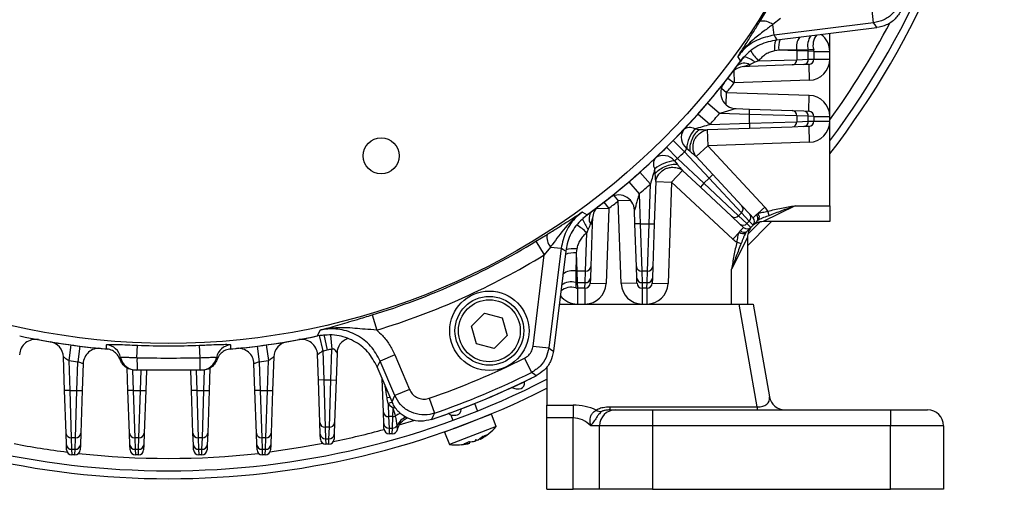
# Model space of a CAD drawing. Header units: millimetres. Extents: x -722 to 1902, y -809 to 1604.
# Tile 58 of 93: x 585 to 771, y 151 to 239. Entities that reach past the tile are written whole.
import ezdxf

# ---------------------------------------------------------------- set-up
doc = ezdxf.new("R2010")
doc.units = ezdxf.units.MM

msp = doc.modelspace()

# ---------------------------------------------------------------- linework, layer by layer
at = {"color": 7, "linetype": 'Continuous', "lineweight": 25}
for p, q in [((725.19, 239.17), (726.49, 241.27)), ((746.66, 238.85), (746.29, 241.82)), ((729.04, 239.71), (727.59, 238.53)), ((727.84, 236.54), (727.59, 238.53)), ((746.66, 238.85), (727.84, 236.54)), ((728.37, 235.64), (747.28, 237.97)), ((738.36, 233.45), (738.36, 236.87)), ((728.72, 233.67), (727.95, 233.55)), ((732.13, 233.56), (728.72, 233.67)), ((732.13, 233.56), (732.13, 231.9)), ((734.31, 233.49), (732.13, 233.56)), ((734.31, 231.98), (734.31, 233.49)), ((735.36, 233.45), (734.31, 233.49)), ((735.36, 233.45), (735.36, 232.01)), ((735.36, 233.45), (738.36, 233.45)), ((738.36, 232.01), (738.36, 233.45)), ((721.52, 231.63), (720.98, 232.5)), ((723.21, 230.95), (723.22, 230.62)), ((731.27, 230.9), (723.22, 230.62)), ((724.89, 231.68), (732.13, 231.9)), ((733.45, 230.98), (731.27, 230.9)), ((732.13, 231.9), (734.31, 231.98)), ((734.4, 231.01), (733.45, 230.98)), ((734.31, 231.98), (735.36, 232.01)), ((734.4, 231.01), (734.5, 228.01)), ((735.36, 232.01), (738.36, 232.01)), ((738.36, 221.17), (738.36, 232.01)), ((720.22, 229.8), (720.3, 227.52)), ((723.22, 230.62), (722.14, 230.58)), ((719.12, 228.44), (720.3, 227.52)), ((734.5, 228.01), (720.3, 227.52)), ((717.87, 226.52), (718.87, 225.72)), ((718.79, 223.37), (718.87, 225.72)), ((718.87, 225.72), (734.5, 225.17)), ((717.54, 221.76), (715.26, 223.71)), ((734.4, 222.17), (734.5, 225.17)), ((715.69, 219.64), (713.45, 221.63)), ((723.18, 221.56), (717.54, 221.76)), ((720.64, 222.65), (723.22, 222.56)), ((723.18, 221.56), (723.22, 222.56)), ((723.18, 219.9), (723.18, 221.56)), ((732.13, 221.28), (723.18, 221.56)), ((723.22, 222.56), (731.27, 222.28)), ((731.27, 222.28), (733.45, 222.21)), ((733.45, 222.21), (734.4, 222.17)), ((715.69, 219.64), (723.18, 219.9)), ((723.18, 219.9), (732.13, 220.18)), ((723.18, 219.9), (723.22, 218.9)), ((732.13, 221.28), (732.13, 220.18)), ((734.31, 221.21), (732.13, 221.28)), ((732.13, 220.18), (734.31, 220.26)), ((734.31, 220.26), (734.31, 221.21)), ((735.36, 221.17), (734.31, 221.21)), ((734.31, 220.26), (735.36, 220.29)), ((735.36, 221.17), (735.36, 220.29)), ((735.36, 221.17), (738.36, 221.17)), ((735.36, 220.29), (738.36, 220.29)), ((738.36, 220.29), (738.36, 221.17)), ((738.36, 204.31), (738.36, 220.29)), ((712.84, 218.81), (713.72, 218.74)), ((723.22, 218.9), (715.2, 218.62)), ((715.2, 218.62), (715.31, 215.62)), ((731.27, 219.18), (723.22, 218.9)), ((733.45, 219.26), (731.27, 219.18)), ((734.4, 219.29), (733.45, 219.26)), ((734.4, 219.29), (734.5, 216.29)), ((708.74, 216.61), (710.88, 214.51)), ((734.5, 216.29), (715.31, 215.62)), ((707.48, 215.35), (709.59, 213.22)), ((715.54, 209.51), (710.88, 214.51)), ((711.99, 214.54), (711.31, 215.12)), ((713.11, 213.58), (715.31, 215.62)), ((715.31, 215.62), (726.09, 204.06)), ((708.98, 212.78), (709.55, 212.11)), ((709.59, 213.22), (714.58, 208.56)), ((713.11, 213.58), (716.27, 210.2)), ((702.46, 210.65), (704.46, 208.4)), ((705.36, 210.37), (705.29, 211.26)), ((710.52, 210.98), (708.47, 208.79)), ((713.9, 207.83), (710.52, 210.98)), ((700.39, 208.84), (702.33, 206.55)), ((705.47, 208.89), (705.19, 200.88)), ((705.47, 208.89), (708.47, 208.79)), ((708.47, 208.79), (707.8, 189.59)), ((720.03, 198), (708.47, 208.79)), ((714.58, 208.56), (713.9, 207.83)), ((714.58, 208.56), (715.54, 209.51)), ((714.58, 208.56), (721.1, 202.43)), ((715.54, 209.51), (716.27, 210.2)), ((721.66, 202.99), (715.54, 209.51)), ((716.27, 210.2), (721.76, 204.3)), ((704.19, 200.91), (704.46, 208.4)), ((719.79, 202.33), (713.9, 207.83)), ((695.66, 204.98), (696.58, 203.8)), ((697.57, 206.22), (698.38, 205.22)), ((700.72, 205.3), (698.38, 205.22)), ((698.92, 189.59), (698.38, 205.22)), ((702.33, 206.55), (702.53, 200.91)), ((691.6, 203.12), (692.47, 202.57)), ((694.3, 203.87), (696.58, 203.8)), ((696.58, 203.8), (696.08, 189.59)), ((701.53, 200.88), (701.44, 203.46)), ((721.66, 202.99), (721.1, 202.43)), ((723.15, 201.39), (721.66, 202.99)), ((721.76, 204.3), (723.25, 202.71)), ((724.76, 202.82), (726.09, 204.06)), ((731.8, 204.31), (725.8, 201.31)), ((726.9, 202.47), (726.67, 203.26)), ((731.8, 204.31), (738.36, 204.31)), ((738.36, 204.31), (738.36, 201.31)), ((693.51, 201.95), (693.47, 200.88)), ((721.39, 200.85), (719.79, 202.33)), ((721.1, 202.43), (722.7, 200.95)), ((722.7, 200.95), (723.15, 201.39)), ((723.87, 200.62), (723.15, 201.39)), ((723.25, 202.71), (723.9, 202.01)), ((724.64, 201.39), (723.87, 200.62)), ((723.9, 202.01), (724.47, 202.6)), ((738.36, 201.31), (725.8, 201.31)), ((692.19, 191.97), (692.42, 199.2)), ((693.14, 200.89), (693.47, 200.88)), ((693.47, 200.88), (693.19, 192.83)), ((702.53, 200.91), (701.53, 200.88)), ((701.81, 192.83), (701.53, 200.88)), ((702.53, 200.91), (702.81, 191.97)), ((702.53, 200.91), (704.19, 200.91)), ((703.91, 191.97), (704.19, 200.91)), ((704.19, 200.91), (705.19, 200.88)), ((705.19, 200.88), (704.91, 192.83)), ((721.27, 199.33), (720.03, 198)), ((722.08, 200.2), (721.39, 200.85)), ((721.5, 199.63), (722.08, 200.2)), ((722.7, 200.95), (723.47, 200.22)), ((723.47, 200.22), (722.7, 199.46)), ((723.87, 200.62), (723.47, 200.22)), ((682.82, 197.6), (684.93, 198.9)), ((682.82, 197.6), (684.39, 195.05)), ((722.79, 198.3), (719.79, 192.3)), ((720.84, 197.42), (721.63, 197.19)), ((722.79, 198.3), (722.79, 185.73)), ((685.56, 196.5), (684.39, 195.05)), ((687.56, 196.26), (685.25, 177.44)), ((685.56, 196.5), (687.56, 196.26)), ((688.45, 195.73), (686.13, 176.82)), ((690.55, 196.15), (690.43, 195.38)), ((682.27, 177.8), (684.39, 195.05)), ((690.43, 195.38), (690.53, 191.97)), ((692.19, 191.97), (690.53, 191.97)), ((690.53, 191.97), (690.61, 189.79)), ((692.12, 189.79), (692.19, 191.97)), ((693.19, 192.83), (693.12, 190.65)), ((701.89, 190.65), (701.81, 192.83)), ((703.91, 191.97), (702.81, 191.97)), ((702.81, 191.97), (702.89, 189.79)), ((703.84, 189.79), (703.91, 191.97)), ((704.91, 192.83), (704.84, 190.65)), ((719.79, 185.73), (719.79, 192.3)), ((693.12, 190.65), (693.08, 189.7)), ((701.92, 189.7), (701.89, 190.65)), ((704.84, 190.65), (704.8, 189.7)), ((690.61, 189.79), (692.12, 189.79)), ((690.61, 189.79), (690.64, 188.73)), ((692.08, 188.73), (690.64, 188.73)), ((690.64, 188.73), (690.64, 185.73)), ((692.08, 188.73), (692.12, 189.79)), ((692.08, 188.73), (692.08, 185.73)), ((693.08, 189.7), (696.08, 189.59)), ((701.92, 189.7), (698.92, 189.59)), ((702.89, 189.79), (703.84, 189.79)), ((702.89, 189.79), (702.92, 188.73)), ((703.8, 188.73), (702.92, 188.73)), ((702.92, 188.73), (702.92, 185.73)), ((703.8, 188.73), (703.84, 189.79)), ((703.8, 188.73), (703.8, 185.73)), ((704.8, 189.7), (707.8, 189.59)), ((687.22, 185.73), (704.86, 185.73)), ((704.86, 185.73), (721.24, 185.73)), ((724.67, 166.32), (721.24, 185.73)), ((721.24, 185.73), (723.86, 185.73)), ((723.86, 185.73), (726.95, 168.21)), ((651.86, 183.69), (652.73, 180.82)), ((670.66, 181.57), (673.11, 184.02)), ((673.11, 184.02), (676.46, 183.13)), ((676.46, 183.13), (677.35, 179.78)), ((641.51, 179.72), (642.03, 180.81)), ((671.56, 178.23), (670.66, 181.57)), ((641.86, 179.8), (642.5, 176.87)), ((642.69, 179.98), (643.35, 177.05)), ((644, 179.83), (644.24, 177.19)), ((677.35, 179.78), (674.9, 177.33)), ((594.9, 178.01), (594.49, 175.04)), ((596.6, 177.79), (596.23, 174.81)), ((607.39, 175.6), (607.49, 177.95)), ((619.33, 175.6), (619.23, 177.95)), ((630.12, 177.79), (630.5, 174.81)), ((631.82, 178.01), (632.23, 175.04)), ((642.5, 176.87), (642.69, 171.41)), ((644.04, 171.41), (644.24, 177.19)), ((674.9, 177.33), (671.56, 178.23)), ((682.27, 177.8), (685.25, 177.44)), ((593.69, 169.38), (593.47, 175.76)), ((594.49, 175.04), (594.69, 169.41)), ((632.04, 169.41), (632.23, 175.04)), ((633.26, 175.76), (633.04, 169.38)), ((641.69, 171.38), (641.52, 176.17)), ((645.21, 176.48), (645.04, 171.38)), ((656.13, 176.13), (653.37, 174.96)), ((656.13, 176.13), (658.9, 169.6)), ((680.63, 175.49), (681.97, 172.8)), ((596.04, 169.41), (596.23, 174.81)), ((597.21, 174.47), (597.04, 169.38)), ((605.69, 169.38), (605.54, 173.68)), ((606.55, 173.31), (606.69, 169.41)), ((608.04, 169.41), (608.17, 173.23)), ((609.17, 173.23), (609.04, 169.38)), ((617.69, 169.38), (617.55, 173.23)), ((618.55, 173.23), (618.69, 169.41)), ((620.04, 169.41), (620.17, 173.29)), ((621.19, 173.65), (621.04, 169.38)), ((629.69, 169.38), (629.51, 174.47)), ((630.5, 174.81), (630.69, 169.41)), ((655.61, 167.25), (652.8, 173.86)), ((656.14, 168.43), (653.37, 174.96)), ((684.86, 173.94), (684.86, 166.63)), ((642.69, 171.41), (641.69, 171.38)), ((641.97, 163.33), (641.69, 171.38)), ((642.69, 171.41), (642.97, 162.47)), ((642.69, 171.41), (644.04, 171.41)), ((643.76, 162.47), (644.04, 171.41)), ((644.04, 171.41), (645.04, 171.38)), ((645.04, 171.38), (644.76, 163.33)), ((653.97, 165.33), (653.75, 171.63)), ((594.69, 169.41), (593.69, 169.38)), ((594.69, 169.41), (596.04, 169.41)), ((594.69, 169.41), (594.97, 160.47)), ((595.76, 160.47), (596.04, 169.41)), ((596.04, 169.41), (597.04, 169.38)), ((606.69, 169.41), (605.69, 169.38)), ((606.69, 169.41), (606.97, 160.47)), ((606.69, 169.41), (608.04, 169.41)), ((607.76, 160.47), (608.04, 169.41)), ((608.04, 169.41), (609.04, 169.38)), ((618.69, 169.41), (617.69, 169.38)), ((618.69, 169.41), (620.04, 169.41)), ((618.69, 169.41), (618.97, 160.47)), ((619.76, 160.47), (620.04, 169.41)), ((620.04, 169.41), (621.04, 169.38)), ((630.69, 169.41), (629.69, 169.38)), ((630.69, 169.41), (630.97, 160.47)), ((630.69, 169.41), (632.04, 169.41)), ((631.76, 160.47), (632.04, 169.41)), ((632.04, 169.41), (633.04, 169.38)), ((658.9, 169.6), (656.14, 168.43)), ((679.08, 169.73), (679.65, 169.73)), ((593.97, 161.33), (593.69, 169.38)), ((597.04, 169.38), (596.76, 161.33)), ((605.97, 161.33), (605.69, 169.38)), ((609.04, 169.38), (608.76, 161.33)), ((617.97, 161.33), (617.69, 169.38)), ((621.04, 169.38), (620.76, 161.33)), ((629.97, 161.33), (629.69, 169.38)), ((633.04, 169.38), (632.76, 161.33)), ((662.63, 167.94), (663.61, 165.11)), ((654.89, 166.92), (654.97, 164.47)), ((655.76, 164.47), (655.81, 166.05)), ((671.77, 165.54), (671.24, 166.94)), ((684.86, 166.63), (689.86, 166.63)), ((684.86, 164.22), (684.86, 166.63)), ((689.86, 166.63), (689.86, 164.22)), ((696.78, 166.32), (696.78, 165.73)), ((696.78, 166.32), (724.67, 166.32)), ((696.78, 165.73), (697.86, 165.73)), ((697.86, 165.73), (704.86, 165.73)), ((704.86, 165.73), (704.86, 162.73)), ((704.86, 165.73), (749.86, 165.73)), ((724.67, 166.32), (724.67, 165.73)), ((749.86, 165.73), (756.86, 165.73)), ((749.86, 165.73), (749.86, 162.73)), ((654.05, 163.15), (653.97, 165.33)), ((655.76, 164.47), (654.97, 164.47)), ((654.97, 164.47), (655.04, 162.29)), ((655.68, 162.29), (655.76, 164.47)), ((674.42, 164.93), (665.55, 161.52)), ((666.7, 164.81), (667.11, 163.75)), ((667.08, 164.73), (667.65, 164.73)), ((675.31, 162.6), (674.42, 164.93)), ((684.86, 150.73), (684.86, 164.22)), ((689.86, 164.22), (684.86, 164.22)), ((689.86, 150.73), (689.86, 164.22)), ((642.05, 161.15), (641.97, 163.33)), ((643.76, 162.47), (642.97, 162.47)), ((642.97, 162.47), (643.04, 160.29)), ((643.68, 160.29), (643.76, 162.47)), ((644.76, 163.33), (644.68, 161.15)), ((654.08, 162.2), (654.05, 163.15)), ((655.04, 162.29), (655.68, 162.29)), ((655.04, 162.29), (655.08, 161.23)), ((655.65, 161.23), (655.68, 162.29)), ((656.63, 162.04), (656.63, 162.07)), ((659.85, 163.75), (656.92, 162.86)), ((675.31, 162.6), (666.45, 159.19)), ((694.86, 162.73), (693.18, 162.73)), ((704.86, 162.73), (694.86, 162.73)), ((694.86, 150.73), (694.86, 162.73)), ((704.86, 162.73), (704.86, 150.73)), ((749.86, 162.73), (704.86, 162.73)), ((759.86, 162.73), (749.86, 162.73)), ((749.86, 150.73), (749.86, 162.73)), ((759.86, 162.73), (759.86, 150.73)), ((594.05, 159.15), (593.97, 161.33)), ((595.76, 160.47), (594.97, 160.47)), ((594.97, 160.47), (595.04, 158.29)), ((595.68, 158.29), (595.76, 160.47)), ((596.76, 161.33), (596.68, 159.15)), ((606.05, 159.15), (605.97, 161.33)), ((607.76, 160.47), (606.97, 160.47)), ((606.97, 160.47), (607.04, 158.29)), ((607.68, 158.29), (607.76, 160.47)), ((608.76, 161.33), (608.68, 159.15)), ((618.05, 159.15), (617.97, 161.33)), ((619.76, 160.47), (618.97, 160.47)), ((618.97, 160.47), (619.04, 158.29)), ((619.68, 158.29), (619.76, 160.47)), ((620.76, 161.33), (620.68, 159.15)), ((630.05, 159.15), (629.97, 161.33)), ((631.76, 160.47), (630.97, 160.47)), ((630.97, 160.47), (631.04, 158.29)), ((631.68, 158.29), (631.76, 160.47)), ((632.76, 161.33), (632.68, 159.15)), ((642.08, 160.2), (642.05, 161.15)), ((643.04, 160.29), (643.68, 160.29)), ((643.04, 160.29), (643.08, 159.23)), ((643.65, 159.23), (643.68, 160.29)), ((644.68, 161.15), (644.65, 160.2)), ((655.65, 161.23), (655.08, 161.23)), ((665.55, 161.52), (666.45, 159.19)), ((671.55, 159.93), (671.47, 160.13)), ((672.27, 160.2), (672.22, 160.32)), ((672.25, 160.35), (672.3, 160.22)), ((594.08, 158.2), (594.05, 159.15)), ((595.04, 158.29), (595.68, 158.29)), ((595.04, 158.29), (595.08, 157.23)), ((595.65, 157.23), (595.68, 158.29)), ((596.68, 159.15), (596.65, 158.2)), ((606.08, 158.2), (606.05, 159.15)), ((607.04, 158.29), (607.68, 158.29)), ((607.04, 158.29), (607.08, 157.23)), ((607.65, 157.23), (607.68, 158.29)), ((608.68, 159.15), (608.65, 158.2)), ((618.08, 158.2), (618.05, 159.15)), ((619.04, 158.29), (619.68, 158.29)), ((619.04, 158.29), (619.08, 157.23)), ((619.65, 157.23), (619.68, 158.29)), ((620.68, 159.15), (620.65, 158.2)), ((630.08, 158.2), (630.05, 159.15)), ((631.04, 158.29), (631.68, 158.29)), ((631.04, 158.29), (631.08, 157.23)), ((631.65, 157.23), (631.68, 158.29)), ((632.68, 159.15), (632.65, 158.2)), ((643.65, 159.23), (643.08, 159.23)), ((670.31, 159.45), (670.2, 159.74)), ((670.28, 159.44), (670.28, 159.44)), ((595.65, 157.23), (595.08, 157.23)), ((607.65, 157.23), (607.08, 157.23)), ((619.65, 157.23), (619.08, 157.23)), ((631.65, 157.23), (631.08, 157.23)), ((684.86, 150.73), (689.86, 150.73)), ((694.86, 150.73), (689.86, 150.73)), ((704.86, 150.73), (694.86, 150.73)), ((704.86, 150.73), (749.86, 150.73)), ((759.86, 150.73), (749.86, 150.73))]:
    msp.add_line(p, q, dxfattribs=at)
at = {"color": 7, "linetype": 'Continuous', "lineweight": 25, "flags": 128}
for points in [[(747.28, 237.97), (746.92, 238.47), (746.66, 238.85)], [(727.84, 236.54), (728.06, 236.17), (728.37, 235.64)], [(727.34, 201.31), (727.09, 201.05), (722.79, 196.76)], [(725.19, 201.24), (725.07, 201.13), (722.85, 198.91)], [(688.45, 195.73), (687.93, 196.04), (687.56, 196.26)], [(601.62, 177.25), (601.63, 177.56), (601.63, 178.03)], [(625.1, 178.03), (625.1, 177.71), (625.1, 177.25)], [(685.25, 177.44), (685.62, 177.17), (686.13, 176.82)], [(653.37, 174.96), (653.14, 174.52), (652.8, 173.86)], [(682.87, 172.19), (682.27, 172.59), (681.97, 172.8)], [(654.66, 168.08), (655.05, 168.15), (655.22, 168.17)], [(655.61, 167.25), (655.91, 167.91), (656.14, 168.43)], [(655.81, 166.05), (656.13, 166.17), (656.28, 166.21)], [(663.61, 165.11), (663.33, 164.51), (663.05, 163.91)], [(672.69, 164.27), (672.62, 164.25), (672.56, 164.24)], [(667.4, 162.26), (667.35, 162.22), (667.28, 162.19)], [(642.57, 159.37), (638.33, 158.61), (632.53, 157.77)]]:
    msp.add_lwpolyline(points, dxfattribs=at)
at = {"color": 7, "linetype": 'Continuous', "lineweight": 25}
for centre, radius in [((613.36, 310.73), 132.43), ((653.54, 213.73), 3.4), ((674.01, 180.68), 7.5), ((674.01, 180.68), 6.5), ((674.01, 180.68), 5.85)]:
    msp.add_circle(centre, radius, dxfattribs=at)
for centre, radius, start, end in [((613.36, 310.73), 158, 322.2921, 21), ((613.36, 310.73), 156.5, 323.0082, 21), ((725.69, 236.17), 3.03, 51.0179, 99.373), ((613.36, 310.73), 154.16, 324.1803, 332.2314), ((737.36, 234.54), 3.19, 143.5399, 194.7283), ((738.19, 234.63), 3, 139.6894, 197.0904), ((734.36, 233.45), 4, 0, 53.5923), ((732.68, 234.13), 4.77, 162.0099, 186.9948), ((732.89, 234.15), 4.21, 157.9789, 186.4865), ((735.23, 234.29), 3.17, 143.5167, 190.3263), ((733.31, 239.87), 11.74, 212.928, 224.2443), ((731.01, 233.57), 1.11, 359.5934, 7.9343), ((733.2, 233.49), 1.11, 359.5795, 12.3683), ((734.36, 233.45), 1, 360, 17.0904), ((613.36, 310.73), 134, 305.7507, 324.2493), ((613.36, 310.73), 134, 306.1805, 323.8195), ((722.18, 229.25), 1.99, 58.9793, 131.3681), ((721.39, 228.29), 4.21, 47.815, 80.1531), ((731.18, 231.85), 0.948, 275.2434, 3.3621), ((733.36, 231.92), 0.948, 275.2434, 3.3621), ((734.36, 232.01), 1, 272, 0), ((734.36, 232.01), 4, 272, 0), ((722.25, 227.59), 3, 92, 142.6338), ((720.74, 225.65), 3, 141.609, 268), ((613.36, 310.73), 135.5, 321.1401, 322.1114), ((734.36, 221.17), 4, 0, 88), ((613.36, 310.73), 137, 318.3241, 319.5018), ((731.18, 221.34), 0.948, 356.6379, 84.7566), ((733.36, 221.26), 0.948, 356.6379, 84.7566), ((734.36, 221.17), 1, 360, 88), ((731.18, 220.13), 0.948, 275.2434, 3.3621), ((733.36, 220.2), 0.948, 275.2434, 3.3621), ((734.36, 220.29), 1, 272, 0), ((734.36, 220.29), 4, 272, 0), ((712.94, 217.21), 2.65, 146.3512, 232.0092), ((711.88, 217.2), 1.87, 59.2729, 127.924), ((717.76, 214.61), 6.47, 139.5217, 175.4783), ((613.36, 310.73), 137, 314.6182, 315.3818), ((706.89, 212.21), 1.87, 142.076, 210.7271), ((709.49, 206.34), 6.47, 94.5217, 130.4783), ((706.89, 211.15), 2.65, 37.9908, 123.6488), ((613.36, 310.73), 137, 310.4982, 311.6759), ((698.44, 203.35), 3, 2, 128.391), ((613.36, 310.73), 135.5, 307.8886, 308.8599), ((694.84, 201.91), 1.99, 138.6319, 211.0207), ((696.51, 201.85), 3, 127.3662, 178), ((721.03, 203.7), 0.948, 311.6379, 39.7566), ((723.16, 201.33), 4, 28.7755, 43), ((699.34, 204.76), 8.26, 201.2524, 216.292), ((720.4, 203.06), 0.948, 230.2434, 318.3621), ((722.52, 202.1), 0.948, 311.6379, 39.7566), ((725.8, 198.31), 3, 90, 135), ((723.16, 201.33), 1, 315, 43), ((723.91, 201.9), 0.889, 325.0711, 51.3858), ((724.04, 202.11), 1.02, 331.5058, 44.4972), ((684.4, 191), 11.47, 45.6681, 57.4309), ((721.99, 200.06), 1.02, 225.5028, 298.4942), ((721.99, 201.58), 0.948, 230.2434, 318.3621), ((722.19, 200.18), 0.889, 218.6142, 304.9289), ((722.76, 200.93), 1, 227, 315), ((725.79, 198.3), 3, 135, 180), ((613.36, 310.73), 132.75, 286.8599, 301.5496), ((687.92, 198.41), 3.03, 170.627, 218.9821), ((722.76, 200.93), 4, 227, 241.2245), ((689.97, 191.45), 4.74, 82.9582, 108.4637), ((613.36, 310.73), 135.75, 286.8599, 301.5496), ((689.95, 191.2), 4.21, 83.5135, 112.0211), ((689.8, 188.86), 3.17, 79.6737, 126.4833), ((690.52, 193.08), 1.11, 262.0657, 270.4066), ((692.25, 192.91), 0.948, 266.6379, 354.7566), ((702.76, 192.91), 0.948, 185.2434, 273.3621), ((703.97, 192.91), 0.948, 266.6379, 354.7566), ((689.55, 186.73), 3.19, 75.2717, 126.4601), ((692.17, 190.73), 0.948, 266.6379, 354.7566), ((702.83, 190.73), 0.948, 185.2434, 273.3621), ((703.89, 190.73), 0.948, 266.6379, 354.7566), ((689.47, 185.91), 3, 72.9096, 130.3106), ((690.64, 189.73), 1, 252.9096, 270), ((690.6, 190.9), 1.11, 257.6317, 270.4205), ((692.08, 189.73), 1, 270, 358), ((692.08, 189.73), 4, 270, 358), ((702.92, 189.73), 4, 182, 270), ((702.92, 189.73), 1, 182, 270), ((703.8, 189.73), 1, 270, 358), ((703.8, 189.73), 4, 270, 358), ((690.64, 189.73), 4, 216.4077, 270), ((588.2, 176.06), 3, 79.4174, 178), ((613.36, 310.73), 134, 257.874, 264.9748), ((613.36, 310.73), 134, 257.874, 265.062), ((613.36, 310.73), 134, 274.977, 282.0812), ((613.36, 310.73), 134, 275.0252, 282.126), ((638.52, 176.06), 3, 2, 100.5826), ((648.21, 176.38), 3, 110.9228, 178), ((590.47, 175.66), 3, 2, 80.3796), ((600.21, 174.37), 3, 84.492, 178), ((601.36, 175.04), 3, 11.4845, 84.9872), ((613.36, 310.73), 132.91, 267.4696, 272.5304), ((625.36, 175.04), 3, 95.0128, 168.5155), ((626.51, 174.37), 3, 2, 95.508), ((636.26, 175.66), 3, 99.6204, 178), ((613.36, 310.73), 137, 282.2785, 282.6422), ((644.88, 170.22), 7, 95.2412, 102.6422), ((613.36, 310.73), 137, 262.0826, 262.8143), ((607.24, 176.23), 3, 191.422, 269.9988), ((663.9, 175.09), 56.51, 179.4817, 181.8793), ((562.83, 175.09), 56.51, 358.1207, 0.5183), ((619.48, 176.23), 3, 270.0012, 348.578), ((613.36, 310.73), 137, 277.1857, 277.9174), ((613.36, 310.73), 151.05, 289.0367, 296.4453), ((613.36, 310.73), 156.5, 242.8147, 297.1853), ((613.36, 310.73), 155, 288.6952, 296.6424), ((613.36, 310.73), 154.05, 289.0367, 296.4453), ((613.36, 310.73), 155, 289.194, 296.2743), ((613.36, 310.73), 158, 243.0938, 296.9062), ((679.08, 170.73), 1, 243.9936, 270), ((679.65, 170.73), 1, 270, 351.4509), ((729.91, 168.73), 3, 190, 270), ((656.32, 163.36), 3.84, 99.4747, 111.812), ((695.2, 167.48), 2.05, 239.8153, 270.898), ((697.86, 162.73), 3, 90, 180), ((756.86, 162.73), 3, 0, 90), ((654.91, 165.41), 0.948, 185.2434, 273.3621), ((655.77, 165.55), 1.09, 269.4308, 297.1072), ((658.09, 162.19), 3.01, 106.6999, 127.3601), ((659.33, 161.55), 3.01, 109.3952, 155.9401), ((665.6, 163.25), 1.89, 59.3213, 60.5901), ((667.08, 165.73), 1, 239.6715, 270), ((667.65, 165.73), 1, 270, 344.8215), ((642.91, 163.41), 0.948, 185.2434, 273.3621), ((643.81, 163.41), 0.948, 266.6379, 354.7566), ((613.36, 310.73), 154.16, 281.6635, 285.3208), ((654.99, 163.23), 0.948, 185.2434, 273.3621), ((655.08, 162.23), 1, 182, 270), ((655.65, 162.23), 1, 270, 348.7893), ((655.71, 163.3), 1.01, 268.2935, 329.0383), ((667.73, 169.11), 10, 297.2743, 319.3594), ((594.91, 161.41), 0.948, 185.2434, 273.3621), ((595.81, 161.41), 0.948, 266.6379, 354.7566), ((606.91, 161.41), 0.948, 185.2434, 273.3621), ((607.81, 161.41), 0.948, 266.6379, 354.7566), ((618.91, 161.41), 0.948, 185.2434, 273.3621), ((619.81, 161.41), 0.948, 266.6379, 354.7566), ((630.91, 161.41), 0.948, 185.2434, 273.3621), ((631.81, 161.41), 0.948, 266.6379, 354.7566), ((642.99, 161.23), 0.948, 185.2434, 273.3621), ((643.08, 160.23), 1, 182, 270), ((643.65, 160.23), 1, 270, 358), ((643.74, 161.23), 0.948, 266.6379, 354.7566), ((670.5, 160.52), 1.06, 319.1687, 344.2236), ((670.11, 159.9), 1.44, 0.9497, 13.1843), ((668.58, 165.7), 6.49, 297.2419, 310.1683), ((669.33, 165.99), 6.49, 297.2419, 310.1683), ((671.88, 164.18), 3.55, 284.5075, 297.4925), ((613.36, 310.73), 154.16, 259.0767, 262.8557), ((594.99, 159.23), 0.948, 185.2434, 273.3621), ((595.74, 159.23), 0.948, 266.6379, 354.7566), ((606.99, 159.23), 0.948, 185.2434, 273.3621), ((607.74, 159.23), 0.948, 266.6379, 354.7566), ((618.99, 159.23), 0.948, 185.2434, 273.3621), ((619.74, 159.23), 0.948, 266.6379, 354.7566), ((630.99, 159.23), 0.948, 185.2434, 273.3621), ((631.74, 159.23), 0.948, 266.6379, 354.7566), ((667.73, 169.11), 10, 262.6406, 284.7257), ((667.74, 169.09), 9.98, 275.6726, 284.9147), ((667.85, 168.67), 9.54, 275.3205, 284.7674), ((667.5, 165.23), 6.1, 286.0481, 295.9519), ((669.44, 163.33), 3.98, 266.3352, 282.709), ((670.42, 163.71), 3.98, 266.3352, 282.709), ((595.08, 158.23), 1, 182, 270), ((595.65, 158.23), 1, 270, 358), ((613.36, 310.73), 154.16, 263.6626, 276.3374), ((607.08, 158.23), 1, 182, 270), ((607.65, 158.23), 1, 270, 358), ((619.08, 158.23), 1, 182, 270), ((619.65, 158.23), 1, 270, 358), ((631.08, 158.23), 1, 182, 270), ((631.65, 158.23), 1, 270, 358)]:
    msp.add_arc(centre, radius, start, end, dxfattribs=at)
for centre, major_axis, ratio, start_param, end_param in [((729.89, 233.61), (25.42, 0.11), 0.004153, 1.396957, 1.482909), ((690.49, 194.21), (0.11, 25.42), 0.004153, 1.658683, 1.744636), ((723.81, 168.73), (3.02, -1.46), 0.638317, 5.284134, 6.714675), ((689.86, 160.74), (8, 0), 0.736842, 1.001947, 1.570796), ((689.86, 158.32), (0, 5.89), 0.848214, 5.55779, 6.283185)]:
    msp.add_ellipse(centre, major_axis=major_axis, ratio=ratio, start_param=start_param, end_param=end_param, dxfattribs=at)
for points, knots in [([(751.29, 242.13), (750.96, 241.6), (750.28, 240.49), (748.63, 239.3), (747.31, 239), (746.66, 238.85)], [0, 0, 0, 0, 0.316542, 0.658297, 1, 1, 1, 1]), ([(751.9, 241.23), (751.54, 240.66), (750.82, 239.52), (749.14, 238.37), (747.88, 238.1), (747.28, 237.97)], [0, 0, 0, 0, 0.342903, 0.685813, 1, 1, 1, 1]), ([(720.98, 232.5), (720.98, 232.5), (721.12, 232.71), (721.69, 233.59), (722.64, 235.09), (723.91, 237.1), (724.78, 238.51), (725.19, 239.17)], [0, 0, 0, 0, 0.00166, 0.107626, 0.452296, 0.744184, 1, 1, 1, 1]), ([(727.59, 238.53), (727.05, 238.13), (725.8, 237.22), (723.72, 235.62), (722.08, 233.98), (721.19, 232.8), (720.98, 232.5), (720.98, 232.5)], [0, 0, 0, 0, 0.220192, 0.504989, 0.878559, 0.997869, 1, 1, 1, 1]), ([(727.84, 236.54), (726.74, 236.29), (724.54, 235.8), (722.28, 234.13), (721.28, 232.88), (720.98, 232.5)], [0, 0, 0, 0, 0.411133, 0.822249, 1, 1, 1, 1]), ([(728.37, 235.64), (727.27, 235.4), (725.07, 234.9), (722.81, 233.24), (721.82, 232), (721.52, 231.63)], [0, 0, 0, 0, 0.412556, 0.825117, 1, 1, 1, 1]), ([(727.95, 233.55), (727.66, 233.5), (727.38, 233.43), (726.83, 233.22), (726.56, 233.09), (726.03, 232.76), (725.78, 232.57), (725.31, 232.15), (725.1, 231.92), (724.89, 231.68)], [0, 0, 0, 0, 0.25, 0.25, 0.5, 0.5, 0.75, 0.75, 1, 1, 1, 1]), ([(732.12, 233.72), (731.92, 233.72), (731.7, 233.72), (731.22, 233.71), (730.95, 233.71), (730.09, 233.69), (729.44, 233.68), (728.72, 233.67)], [0, 0, 0, 0, 0.25, 0.25, 0.5, 0.5, 1, 1, 1, 1]), ([(735.32, 233.75), (735.32, 233.75), (735.3, 233.75), (735.21, 233.75), (735.14, 233.74), (734.88, 233.74), (734.62, 233.74), (734.28, 233.73)], [0, 0, 0, 0, 0.25, 0.25, 0.5, 0.5, 1, 1, 1, 1]), ([(723.21, 230.95), (722.99, 230.88), (722.78, 230.8), (722.48, 230.7), (722.38, 230.67), (722.26, 230.62), (722.22, 230.61), (722.16, 230.59), (722.14, 230.58), (722.14, 230.58)], [0, 0, 0, 0, 0.5, 0.5, 0.75, 0.75, 0.875, 0.875, 1, 1, 1, 1]), ([(724.22, 231.41), (724.05, 231.33), (723.88, 231.25), (723.54, 231.1), (723.37, 231.02), (723.21, 230.95)], [0, 0, 0, 0, 0.5, 0.5, 1, 1, 1, 1]), ([(720.64, 222.65), (720.64, 222.65), (720.61, 222.65), (720.53, 222.62), (720.48, 222.61), (720.31, 222.56), (720.18, 222.52), (719.79, 222.4), (719.51, 222.32), (718.96, 222.16), (718.67, 222.08), (718.11, 221.92), (717.83, 221.84), (717.54, 221.76)], [0, 0, 0, 0, 0.0625, 0.0625, 0.125, 0.125, 0.25, 0.25, 0.5, 0.5, 0.75, 0.75, 1, 1, 1, 1]), ([(711.99, 214.54), (711.93, 214.87), (711.94, 215.24), (712.06, 216.04), (712.18, 216.45), (712.51, 217.25), (712.72, 217.62), (713.19, 218.27), (713.46, 218.54), (713.72, 218.74)], [0, 0, 0, 0, 0.25, 0.25, 0.5, 0.5, 0.75, 0.75, 1, 1, 1, 1]), ([(713.11, 213.58), (713.02, 213.7), (712.66, 214.21), (712.48, 215.19), (712.56, 216.23), (712.88, 217), (713.36, 217.68), (714.01, 218.18), (714.64, 218.53), (715.02, 218.59), (715.2, 218.62)], [0, 0, 0, 0, 0.0716291, 0.2832739, 0.4522985, 0.5393631, 0.6602146, 0.8237102, 0.9149383, 1, 1, 1, 1]), ([(715.69, 219.64), (715.21, 219.5), (714.73, 219.35), (713.78, 219.08), (713.3, 218.94), (712.84, 218.81)], [0, 0, 0, 0, 0.5, 0.5, 1, 1, 1, 1]), ([(713.72, 218.74), (713.83, 218.73), (714.02, 218.72), (714.27, 218.7), (714.49, 218.68), (714.68, 218.66), (714.83, 218.65), (714.95, 218.64), (715.02, 218.64), (715.09, 218.63), (715.15, 218.63), (715.19, 218.62), (715.2, 218.62), (715.2, 218.62)], [0, 0, 0, 0, 0.192911, 0.351355, 0.484619, 0.604731, 0.719742, 0.77654, 0.827638, 0.880632, 0.923426, 0.964897, 1, 1, 1, 1]), ([(713.11, 213.58), (713.11, 213.58), (713.11, 213.58), (713.1, 213.59), (713.09, 213.6), (713.07, 213.62), (713.03, 213.65), (712.98, 213.69), (712.92, 213.74), (712.83, 213.82), (712.72, 213.92), (712.57, 214.04), (712.4, 214.18), (712.21, 214.35), (712.06, 214.47), (711.99, 214.54)], [0, 0, 0, 0, 0.0172586, 0.0353138, 0.0549852, 0.0769119, 0.1196766, 0.1726652, 0.2237295, 0.2805208, 0.3954906, 0.5155584, 0.6487731, 0.8071455, 1, 1, 1, 1]), ([(709.59, 213.22), (709.48, 213.13), (709.37, 213.05), (709.16, 212.9), (709.06, 212.84), (708.98, 212.78)], [0, 0, 0, 0, 0.5, 0.5, 1, 1, 1, 1]), ([(705.29, 211.26), (705.22, 211.02), (705.15, 210.79), (705.02, 210.31), (704.95, 210.08), (704.74, 209.36), (704.6, 208.89), (704.46, 208.4)], [0, 0, 0, 0, 0.25, 0.25, 0.5, 0.5, 1, 1, 1, 1]), ([(705.36, 210.37), (705.55, 210.64), (705.82, 210.9), (706.47, 211.37), (706.85, 211.58), (707.64, 211.91), (708.06, 212.03), (708.85, 212.16), (709.23, 212.16), (709.55, 212.11)], [0, 0, 0, 0, 0.25, 0.25, 0.5, 0.5, 0.75, 0.75, 1, 1, 1, 1]), ([(705.47, 208.89), (705.47, 208.89), (705.47, 208.89), (705.47, 208.91), (705.47, 208.92), (705.47, 208.95), (705.46, 209), (705.46, 209.07), (705.45, 209.15), (705.44, 209.26), (705.43, 209.41), (705.42, 209.6), (705.4, 209.82), (705.38, 210.08), (705.37, 210.27), (705.36, 210.37)], [0, 0, 0, 0, 0.017259, 0.035314, 0.054985, 0.076912, 0.119677, 0.172665, 0.223729, 0.280521, 0.395491, 0.515558, 0.648773, 0.807145, 1, 1, 1, 1]), ([(705.47, 208.89), (705.5, 209.05), (705.6, 209.66), (706.17, 210.49), (706.96, 211.16), (707.73, 211.48), (708.55, 211.62), (709.36, 211.51), (710.06, 211.31), (710.37, 211.09), (710.52, 210.98)], [0, 0, 0, 0, 0.071629, 0.283274, 0.452298, 0.539363, 0.660215, 0.82371, 0.914938, 1, 1, 1, 1]), ([(709.55, 212.11), (709.62, 212.03), (709.74, 211.89), (709.91, 211.69), (710.05, 211.52), (710.18, 211.38), (710.28, 211.26), (710.35, 211.18), (710.4, 211.12), (710.45, 211.07), (710.48, 211.02), (710.51, 210.99), (710.52, 210.98), (710.52, 210.98)], [0, 0, 0, 0, 0.192911, 0.351355, 0.484619, 0.604731, 0.719742, 0.77654, 0.827638, 0.880632, 0.923426, 0.964897, 1, 1, 1, 1]), ([(702.33, 206.55), (702.25, 206.27), (702.18, 205.98), (702.01, 205.42), (701.93, 205.13), (701.77, 204.58), (701.69, 204.3), (701.58, 203.91), (701.54, 203.78), (701.49, 203.62), (701.47, 203.56), (701.45, 203.48), (701.44, 203.46), (701.44, 203.46)], [0, 0, 0, 0, 0.25, 0.25, 0.5, 0.5, 0.75, 0.75, 0.875, 0.875, 0.9375, 0.9375, 1, 1, 1, 1]), ([(684.93, 198.9), (685.12, 199.02), (685.92, 199.52), (687.28, 200.37), (689.36, 201.67), (690.72, 202.54), (691.59, 203.11), (691.6, 203.12)], [0, 0, 0, 0, 0.072058, 0.309641, 0.547893, 0.998341, 1, 1, 1, 1]), ([(691.6, 203.12), (691.59, 203.11), (690.39, 202.27), (688.33, 200.32), (686.6, 197.89), (685.67, 196.65), (685.56, 196.5)], [0, 0, 0, 0, 0.002132, 0.494743, 0.940802, 1, 1, 1, 1]), ([(691.6, 203.12), (691.22, 202.81), (689.97, 201.82), (688.3, 199.55), (687.8, 197.35), (687.56, 196.26)], [0, 0, 0, 0, 0.177794, 0.588889, 1, 1, 1, 1]), ([(724.76, 202.82), (724.89, 202.88), (725.03, 202.93), (725.34, 203.02), (725.49, 203.05), (725.82, 203.11), (725.99, 203.14), (726.33, 203.19), (726.5, 203.22), (726.67, 203.26)], [0, 0, 0, 0, 0.25, 0.25, 0.5, 0.5, 0.75, 0.75, 1, 1, 1, 1]), ([(726.67, 203.26), (727.51, 203.5), (728.36, 203.68), (730.08, 204.01), (730.94, 204.16), (731.8, 204.31)], [0, 0, 0, 0, 0.5, 0.5, 1, 1, 1, 1]), ([(726.9, 202.47), (727.7, 202.8), (728.51, 203.11), (730.15, 203.72), (730.97, 204.01), (731.8, 204.31)], [0, 0, 0, 0, 0.5, 0.5, 1, 1, 1, 1]), ([(692.47, 202.57), (691.63, 201.82), (689.95, 200.32), (688.79, 197.77), (688.53, 196.2), (688.45, 195.73)], [0, 0, 0, 0, 0.412556, 0.825117, 1, 1, 1, 1]), ([(693.51, 201.95), (693.51, 201.95), (693.5, 201.93), (693.48, 201.88), (693.47, 201.84), (693.43, 201.71), (693.39, 201.62), (693.29, 201.32), (693.22, 201.11), (693.14, 200.89)], [0, 0, 0, 0, 0.125, 0.125, 0.25, 0.25, 0.5, 0.5, 1, 1, 1, 1]), ([(726.9, 202.47), (726.56, 202.32), (726.21, 202.21), (725.69, 202.01), (725.52, 201.94), (725.21, 201.79), (725.06, 201.71), (724.93, 201.62)], [0, 0, 0, 0, 0.5, 0.5, 0.75, 0.75, 1, 1, 1, 1]), ([(692.42, 199.2), (692.17, 199), (691.94, 198.78), (691.52, 198.31), (691.33, 198.06), (691.01, 197.54), (690.88, 197.27), (690.67, 196.71), (690.59, 196.43), (690.55, 196.15)], [0, 0, 0, 0, 0.25, 0.25, 0.5, 0.5, 0.75, 0.75, 1, 1, 1, 1]), ([(720.84, 197.42), (720.87, 197.6), (720.9, 197.77), (720.96, 198.11), (720.98, 198.27), (721.04, 198.6), (721.08, 198.76), (721.16, 199.06), (721.21, 199.21), (721.27, 199.33)], [0, 0, 0, 0, 0.25, 0.25, 0.5, 0.5, 0.75, 0.75, 1, 1, 1, 1]), ([(720.84, 197.42), (720.59, 196.58), (720.41, 195.73), (720.08, 194.02), (719.93, 193.16), (719.79, 192.3)], [0, 0, 0, 0, 0.5, 0.5, 1, 1, 1, 1]), ([(722.47, 199.17), (722.39, 199.04), (722.31, 198.89), (722.16, 198.58), (722.09, 198.41), (721.89, 197.89), (721.77, 197.53), (721.63, 197.19)], [0, 0, 0, 0, 0.25, 0.25, 0.5, 0.5, 1, 1, 1, 1]), ([(721.63, 197.19), (721.29, 196.4), (720.98, 195.58), (720.38, 193.95), (720.08, 193.12), (719.79, 192.3)], [0, 0, 0, 0, 0.5, 0.5, 1, 1, 1, 1]), ([(690.43, 195.38), (690.42, 195.02), (690.41, 194.67), (690.4, 194.02), (690.4, 193.71), (690.38, 192.85), (690.38, 192.37), (690.37, 191.98)], [0, 0, 0, 0, 0.25, 0.25, 0.5, 0.5, 1, 1, 1, 1]), ([(690.33, 188.78), (690.34, 188.78), (690.34, 188.78), (690.33, 188.78), (690.33, 188.78)], [0, 0, 0, 0, 0.8133438, 1, 1, 1, 1]), ([(690.36, 189.81), (690.36, 189.64), (690.36, 189.49), (690.35, 189.23), (690.35, 189.12), (690.35, 188.86), (690.35, 188.78), (690.35, 188.78)], [0, 0, 0, 0, 0.25, 0.25, 0.5, 0.5, 1, 1, 1, 1]), ([(642.03, 180.81), (642.03, 180.81), (642.57, 180.96), (643.65, 181.26), (645.32, 181.74), (647.11, 182.27), (649.26, 182.9), (650.91, 183.4), (651.86, 183.69)], [0, 0, 0, 0, 0.001332, 0.19464, 0.386698, 0.569618, 0.752071, 1, 1, 1, 1]), ([(652.73, 180.82), (651.99, 180.87), (649.92, 181), (647.19, 181.31), (644.59, 181.25), (643.04, 181.03), (642.25, 180.86), (642.03, 180.81), (642.03, 180.81)], [0, 0, 0, 0, 0.200834, 0.557053, 0.771312, 0.93599, 0.998205, 1, 1, 1, 1]), ([(653.37, 174.96), (652.83, 175.95), (651.75, 177.93), (649, 180.01), (645.88, 181.08), (643.6, 181.08), (642.38, 180.88), (642.15, 180.83), (642.03, 180.81)], [0, 0, 0, 0, 0.243337, 0.486602, 0.729604, 0.948745, 0.972961, 1, 1, 1, 1]), ([(652.73, 180.82), (653.09, 180.49), (653.97, 179.66), (655.16, 178.11), (655.8, 176.8), (656.13, 176.13)], [0, 0, 0, 0, 0.249828, 0.6195559, 1, 1, 1, 1]), ([(652.8, 173.86), (652.26, 174.85), (651.18, 176.84), (648.43, 178.9), (645.09, 180.1), (642.74, 179.85), (641.51, 179.72)], [0, 0, 0, 0, 0.2444266, 0.4888652, 0.7330476, 1, 1, 1, 1]), ([(604.19, 175.25), (604.19, 175.25), (604.08, 175.57), (603.75, 176.17), (602.98, 176.85), (602.22, 177.17), (601.76, 177.23), (601.62, 177.25)], [0, 0, 0, 0, 0.001628, 0.29609, 0.590367, 0.884258, 1, 1, 1, 1]), ([(601.63, 178.03), (601.65, 178.05), (601.73, 178.1), (602.43, 178.13), (603.75, 178.11), (605.51, 178.04), (606.83, 177.98), (607.49, 177.95)], [0, 0, 0, 0, 0.143135, 0.358914, 0.573817, 0.787414, 1, 1, 1, 1]), ([(619.23, 177.95), (619.67, 177.97), (620.77, 178.02), (622.43, 178.09), (623.91, 178.13), (624.91, 178.12), (625.03, 178.06), (625.1, 178.03)], [0, 0, 0, 0, 0.142605, 0.355142, 0.568677, 0.78386, 1, 1, 1, 1]), ([(625.1, 177.25), (624.77, 177.19), (624.1, 177.06), (623.26, 176.47), (622.75, 175.81), (622.58, 175.37), (622.53, 175.25)], [0, 0, 0, 0, 0.293498, 0.586987, 0.880696, 1, 1, 1, 1]), ([(642.5, 176.87), (642.38, 176.78), (642.27, 176.69), (642.04, 176.53), (641.94, 176.45), (641.8, 176.35), (641.75, 176.32), (641.67, 176.27), (641.64, 176.24), (641.55, 176.19), (641.52, 176.17), (641.52, 176.17)], [0, 0, 0, 0, 0.25, 0.25, 0.5, 0.5, 0.625, 0.625, 0.75, 0.75, 1, 1, 1, 1]), ([(645.21, 176.48), (645.21, 176.48), (645.18, 176.56), (645.09, 176.73), (645.03, 176.83), (644.91, 176.98), (644.87, 177.03), (644.78, 177.12), (644.72, 177.16), (644.6, 177.22), (644.53, 177.24), (644.38, 177.24), (644.31, 177.23), (644.24, 177.19)], [0, 0, 0, 0, 0.25, 0.25, 0.5, 0.5, 0.625, 0.625, 0.75, 0.75, 0.875, 0.875, 1, 1, 1, 1]), ([(680.63, 175.49), (680.92, 175.67), (681.49, 176.03), (682.07, 176.86), (682.21, 177.5), (682.27, 177.8)], [0, 0, 0, 0, 0.341717, 0.683442, 1, 1, 1, 1]), ([(685.25, 177.44), (685.11, 176.83), (684.83, 175.56), (683.68, 173.88), (682.54, 173.16), (681.97, 172.8)], [0, 0, 0, 0, 0.316542, 0.658297, 1, 1, 1, 1]), ([(594.49, 175.04), (594.37, 175.12), (594.24, 175.2), (594.01, 175.36), (593.9, 175.44), (593.76, 175.55), (593.71, 175.58), (593.63, 175.64), (593.59, 175.67), (593.5, 175.74), (593.47, 175.76), (593.47, 175.76)], [0, 0, 0, 0, 0.25, 0.25, 0.5, 0.5, 0.625, 0.625, 0.75, 0.75, 1, 1, 1, 1]), ([(604.19, 175.25), (604.22, 175.31), (604.26, 175.44), (604.29, 175.57), (604.3, 175.64)], [0, 0, 0, 0, 0.495687, 1, 1, 1, 1]), ([(607.03, 173.23), (606.69, 173.27), (606.01, 173.33), (605.12, 173.85), (604.5, 174.52), (604.28, 175.04), (604.19, 175.25)], [0, 0, 0, 0, 0.273004, 0.546008, 0.818992, 1, 1, 1, 1]), ([(604.3, 175.64), (604.34, 175.65), (604.41, 175.68), (604.94, 175.69), (605.72, 175.67), (606.59, 175.63), (607.16, 175.61), (607.39, 175.6)], [0, 0, 0, 0, 0.21523, 0.430499, 0.644893, 0.858931, 1, 1, 1, 1]), ([(619.33, 175.6), (619.68, 175.61), (620.37, 175.64), (621.3, 175.67), (622, 175.69), (622.37, 175.67), (622.41, 175.65), (622.42, 175.64)], [0, 0, 0, 0, 0.213984, 0.427969, 0.641963, 0.856038, 1, 1, 1, 1]), ([(622.53, 175.25), (622.39, 174.94), (622.1, 174.32), (621.32, 173.65), (620.48, 173.28), (619.92, 173.25), (619.7, 173.23)], [0, 0, 0, 0, 0.272922, 0.545843, 0.818795, 1, 1, 1, 1]), ([(622.42, 175.64), (622.44, 175.57), (622.47, 175.44), (622.51, 175.31), (622.53, 175.25)], [0, 0, 0, 0, 0.504313, 1, 1, 1, 1]), ([(633.26, 175.76), (633.26, 175.76), (633.25, 175.76), (633.22, 175.73), (633.19, 175.71), (633.1, 175.65), (633.02, 175.58), (632.82, 175.44), (632.71, 175.36), (632.48, 175.2), (632.36, 175.12), (632.23, 175.04)], [0, 0, 0, 0, 0.125, 0.125, 0.25, 0.25, 0.5, 0.5, 0.75, 0.75, 1, 1, 1, 1]), ([(686.13, 176.82), (685.98, 176.16), (685.68, 174.84), (684.49, 173.2), (683.39, 172.52), (682.87, 172.19)], [0, 0, 0, 0, 0.342903, 0.685813, 1, 1, 1, 1]), ([(597.21, 174.47), (597.21, 174.47), (597.19, 174.48), (597.08, 174.51), (597.01, 174.53), (596.82, 174.59), (596.71, 174.63), (596.48, 174.71), (596.35, 174.76), (596.23, 174.81)], [0, 0, 0, 0, 0.25, 0.25, 0.5, 0.5, 0.75, 0.75, 1, 1, 1, 1]), ([(607.24, 173.23), (607.21, 173.23), (607.16, 173.23), (607.07, 173.23), (607.03, 173.23)], [0, 0, 0, 0, 0.506056, 1, 1, 1, 1]), ([(607.42, 173.23), (607.42, 173.23), (607.4, 173.23), (607.36, 173.23), (607.33, 173.23), (607.29, 173.23), (607.26, 173.23), (607.24, 173.23), (607.24, 173.23), (607.24, 173.23)], [0, 0, 0, 0, 0.002233, 0.191305, 0.375218, 0.430472, 0.681074, 0.930495, 1, 1, 1, 1]), ([(619.48, 173.23), (619.48, 173.23), (619.48, 173.23), (619.47, 173.23), (619.43, 173.23), (619.4, 173.23), (619.36, 173.23), (619.32, 173.23), (619.31, 173.23)], [0, 0, 0, 0, 0.069507, 0.318937, 0.569547, 0.624803, 0.808723, 1, 1, 1, 1]), ([(619.7, 173.23), (619.65, 173.23), (619.57, 173.23), (619.51, 173.23), (619.48, 173.23)], [0, 0, 0, 0, 0.493944, 1, 1, 1, 1]), ([(630.5, 174.81), (630.37, 174.76), (630.25, 174.71), (630.01, 174.63), (629.9, 174.59), (629.72, 174.53), (629.64, 174.51), (629.54, 174.48), (629.51, 174.47), (629.51, 174.47)], [0, 0, 0, 0, 0.25, 0.25, 0.5, 0.5, 0.75, 0.75, 1, 1, 1, 1]), ([(654.66, 168.08), (654.55, 168.75), (654.43, 169.49), (654.29, 170.3), (654.28, 170.37)], [0, 0, 0, 0, 0.91822, 1, 1, 1, 1]), ([(658.9, 169.6), (659.06, 169.31), (659.38, 168.71), (660.21, 168.09), (661.17, 167.76), (662.02, 167.76), (662.49, 167.9), (662.63, 167.94)], [0, 0, 0, 0, 0.224698, 0.449409, 0.673823, 0.898141, 1, 1, 1, 1]), ([(663.61, 165.11), (663.32, 165.02), (662.38, 164.75), (660.7, 164.75), (658.77, 165.4), (657.11, 166.65), (656.46, 167.84), (656.14, 168.43)], [0, 0, 0, 0, 0.101814, 0.326127, 0.550607, 0.775363, 1, 1, 1, 1]), ([(663.05, 163.91), (662.39, 163.76), (661.07, 163.45), (659.03, 163.85), (657.26, 164.86), (656.15, 166.11), (655.74, 166.98), (655.61, 167.25)], [0, 0, 0, 0, 0.225592, 0.451198, 0.676507, 0.901725, 1, 1, 1, 1]), ([(656.26, 164.59), (656.21, 164.77), (656.14, 164.97), (655.99, 165.46), (655.9, 165.73), (655.81, 166.05)], [0, 0, 0, 0, 0.5, 0.5, 1, 1, 1, 1]), ([(693.18, 162.73), (693.18, 162.74), (693.16, 162.82), (693.12, 163), (693.04, 163.52), (693.04, 164.07), (693.24, 164.71), (693.55, 165.25), (693.94, 165.54), (694.17, 165.7)], [0, 0, 0, 0, 0.003989, 0.075878, 0.147626, 0.454318, 0.530791, 0.729054, 1, 1, 1, 1]), ([(694.17, 165.7), (694.31, 165.78), (694.69, 166.01), (695.59, 166.26), (696.36, 166.3), (696.78, 166.32)], [0, 0, 0, 0, 0.196469, 0.561784, 1, 1, 1, 1]), ([(696.78, 165.73), (696.52, 165.72), (696.16, 165.71), (695.7, 165.62), (695.45, 165.55), (695.31, 165.47), (695.25, 165.43), (695.24, 165.43)], [0, 0, 0, 0, 0.480408, 0.674853, 0.829477, 0.964843, 1, 1, 1, 1]), ([(656.69, 162.07), (656.69, 162.07), (656.71, 162.39), (657, 162.96), (657.51, 163.63), (658.07, 164.05), (658.44, 164.18), (658.58, 164.24)], [0, 0, 0, 0, 0.009318, 0.31756, 0.606049, 0.851458, 1, 1, 1, 1]), ([(695.24, 165.43), (695.04, 165.26), (694.71, 164.96), (694.35, 164.43), (693.99, 163.87), (693.72, 163.47), (693.42, 163.05), (693.29, 162.87), (693.19, 162.74), (693.18, 162.73)], [0, 0, 0, 0, 0.265396, 0.454518, 0.533219, 0.800209, 0.845958, 0.990299, 1, 1, 1, 1]), ([(656.63, 162.07), (656.63, 162.09), (656.63, 162.16), (656.59, 162.55), (656.57, 162.78)], [0, 0, 0, 0, 0.4161, 1, 1, 1, 1])]:
    msp.add_open_spline(points, degree=3, knots=knots, dxfattribs=at)
for points in [[(724.89, 231.68), (724.67, 231.6), (724.44, 231.52), (724.22, 231.41)], [(711.31, 215.12), (711.21, 214.96), (711.05, 214.73), (710.88, 214.51)], [(724.47, 202.6), (724.55, 202.68), (724.64, 202.75), (724.76, 202.82)], [(724.93, 201.62), (724.82, 201.55), (724.72, 201.47), (724.64, 201.39)], [(692.68, 199.87), (692.58, 199.65), (692.49, 199.43), (692.42, 199.2)], [(693.14, 200.89), (693, 200.56), (692.84, 200.22), (692.68, 199.87)], [(721.27, 199.33), (721.34, 199.45), (721.42, 199.55), (721.5, 199.63)], [(722.7, 199.46), (722.62, 199.38), (722.55, 199.28), (722.47, 199.17)], [(607.39, 175.6), (609.38, 175.56), (613.36, 175.5), (617.34, 175.56), (619.33, 175.6)], [(619.31, 173.23), (617.32, 173.23), (613.36, 173.23), (609.4, 173.23), (607.42, 173.23)], [(678.3, 169.99), (678.41, 169.94), (678.53, 169.89), (678.64, 169.83)], [(680.64, 170.58), (680.66, 170.77), (680.7, 170.96), (680.74, 171.15)], [(654.89, 166.92), (654.8, 167.28), (654.72, 167.67), (654.66, 168.08)], [(655.81, 166.05), (655.48, 166.31), (655.17, 166.6), (654.89, 166.92)], [(668.61, 165.47), (668.66, 165.64), (668.71, 165.81), (668.77, 165.98)], [(656.57, 162.78), (656.51, 163.35), (656.4, 163.95), (656.26, 164.59)], [(666.53, 164.89), (666.44, 164.94), (666.35, 164.99), (666.26, 165.04)], [(666.53, 164.89), (666.55, 164.89), (666.56, 164.88), (666.57, 164.87)]]:
    msp.add_open_spline(points, degree=3, dxfattribs=at)

doc.saveas('drawing.dxf')
